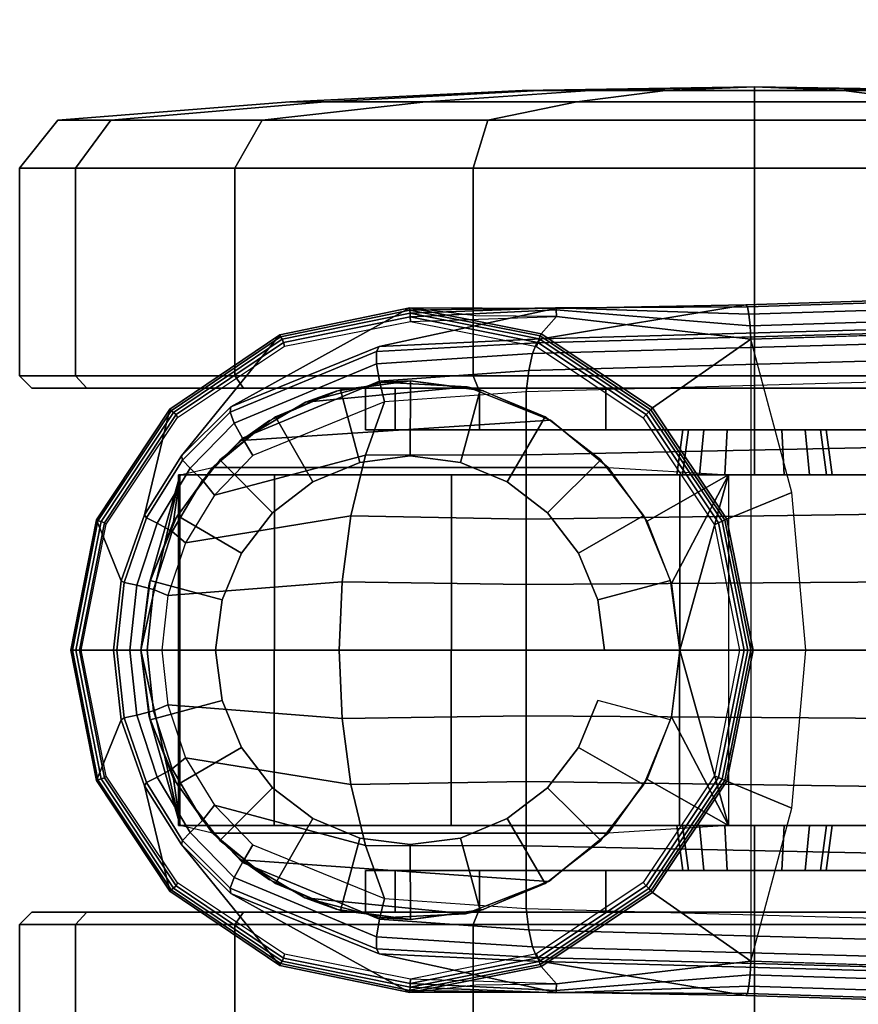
# Model space of a CAD drawing. Header units: inches. Extents: x -36 to 502, y -215 to 67.
# Tile 118 of 256: x 346.42 to 347.77, y -128.33 to -126.74. Entities that reach past the tile are written whole.
import ezdxf
from ezdxf.enums import TextEntityAlignment as Align

# ---------------------------------------------------------------- set-up
doc = ezdxf.new("R2010")
doc.units = ezdxf.units.IN
doc.header["$MEASUREMENT"] = 0
for name, color, linetype in [('A-FURN-3-FERN-SEAT-BASE', 254, 'Continuous'), ('A-FURN-3-FERN-SEAT-CASTER', 251, 'Continuous'), ('A-FURN-3-FERN-SEAT-CASTER-TRIM', 254, 'Continuous'), ('A-FURN-HAWORTH-ATT', 7, 'Continuous')]:
    doc.layers.add(name, color=color, linetype=linetype)
doc.styles.get("Standard").update_dxf_attribs({"font": 'arial.ttf'})

# ---------------------------------------------------------------- blocks, each defined once
blk = doc.blocks.new('SFE-UU-1S01F1-3D-3')
at = {"layer": 'A-FURN-3-FERN-SEAT-BASE'}
for points, invisible_edges in [([(-12.8502, -0.4999, 2.886), (-1.7889, -0.8476, 4.0851), (-1.7889, 0.8476, 4.0851), (-12.8502, 0.4999, 2.886)], 2), ([(-13.6, 0.4886, 2.5426), (-13.3975, 0.5287, 2.5426), (-13.3975, -0.5287, 2.5426), (-13.6, -0.4886, 2.5426)], 10), ([(-13.195, -0.4883, 2.5426), (-13.3975, -0.5287, 2.5426), (-13.3975, 0.5287, 2.5426), (-13.195, 0.4883, 2.5426)], 10), ([(-13.6, -0.4886, 2.5426), (-13.7717, -0.3741, 2.5426), (-13.7717, 0.3741, 2.5426), (-13.6, 0.4886, 2.5426)], 10), ([(-13.195, 0.4883, 2.5426), (-13.0233, 0.3735, 2.5426), (-13.0233, -0.3735, 2.5426), (-13.195, -0.4883, 2.5426)], 10), ([(-13.7717, -0.3741, 2.5426), (-13.8865, -0.2025, 2.5426), (-13.8865, 0.2025, 2.5426), (-13.7717, 0.3741, 2.5426)], 10), ([(-12.9087, -0.2017, 2.5426), (-13.0233, -0.3735, 2.5426), (-13.0233, 0.3735, 2.5426), (-12.9087, 0.2017, 2.5426)], 10), ([(-13.8865, -0.2025, 2.5426), (-13.9268, 0, 2.5426), (-13.8865, 0.2025, 2.5426)], 8), ([(-12.9087, 0.2017, 2.5426), (-12.8685, 0, 2.5426), (-12.9087, -0.2017, 2.5426)], 8)]:
    blk.add_3dface(points, dxfattribs=dict(at, invisible_edges=invisible_edges))
at = {"layer": 'A-FURN-3-FERN-SEAT-CASTER'}
for points in [[(-13.306, 0.4234, 2.3304), (-13.5663, 0.3988, 2.1924), (-13.4422, 0.4308, 2.2694)], [(-13.1723, 0.3699, 2.3695), (-13.6693, 0.3373, 2.1032), (-13.5663, 0.3988, 2.1924), (-13.306, 0.4234, 2.3304)], [(-13.1723, 0.3699, 2.3695), (-13.0794, 0.294, 2.3192), (-13.7156, 0.294, 1.971), (-13.6693, 0.3373, 2.1032)], [(-13.0794, 0.294, 2.3192), (-13.0794, 0.294, 2.2596), (-13.7156, 0.294, 1.7352), (-13.7156, 0.294, 1.971)], [(-13.7155, -0.294, 1.9712), (-13.0796, -0.294, 2.3236), (-13.1754, -0.3716, 2.3688), (-13.6696, -0.3368, 2.1028)], [(-13.7155, -0.294, 1.7352), (-13.0796, -0.294, 2.2596), (-13.0796, -0.294, 2.3236), (-13.7155, -0.294, 1.9712)], [(-13.5674, -0.3982, 2.1916), (-13.6696, -0.3368, 2.1028), (-13.1754, -0.3716, 2.3688), (-13.3087, -0.4237, 2.3294)], [(-13.444, -0.4303, 2.2684), (-13.5674, -0.3982, 2.1916), (-13.3087, -0.4237, 2.3294), (-13.444, -0.4303, 2.2684)]]:
    blk.add_3dface(points, dxfattribs=at)
for points, invisible_edges in [([(-13.0794, 0.294, 2.2596), (-12.8864, 0.2818, 2.1248), (-13.7676, 0.2818, 1.3815), (-13.7156, 0.294, 1.7352)], 2), ([(-13.7676, 0.2818, 1.3815), (-12.8864, 0.2818, 2.1248), (-12.503, 0.2818, 2.0619), (-13.7701, 0.2818, 0.993)], 5), ([(-13.7701, 0.2818, 0.993), (-12.503, 0.2818, 2.0619), (-12.1773, 0.2818, 1.85), (-13.6161, 0.2818, 0.6363)], 5), ([(-13.6161, 0.2818, 0.6363), (-12.1773, 0.2818, 1.85), (-11.9645, 0.2818, 1.525), (-13.3316, 0.2818, 0.3717)], 5), ([(-13.3316, 0.2818, 0.3717), (-11.9645, 0.2818, 1.525), (-11.9005, 0.2818, 1.1418), (-12.9646, 0.2818, 0.2441)], 5), ([(-12.9646, 0.2818, 0.2441), (-11.9005, 0.2818, 1.1418), (-11.9961, 0.2818, 0.7653), (-12.5774, 0.2818, 0.2749)], 5), ([(-13.7674, -0.2818, 1.3823), (-13.7703, -0.2818, 0.9937), (-12.503, -0.2818, 2.0619), (-12.8864, -0.2818, 2.1248)], 10), ([(-12.1773, -0.2818, 1.85), (-12.503, -0.2818, 2.0619), (-13.7703, -0.2818, 0.9937), (-13.6165, -0.2818, 0.6368)], 10), ([(-12.8864, -0.2818, 2.1248), (-13.0796, -0.294, 2.2596), (-13.7155, -0.294, 1.7352), (-13.7674, -0.2818, 1.3823)], 8), ([(-13.6165, -0.2818, 0.6368), (-13.3321, -0.2818, 0.3721), (-11.9645, -0.2818, 1.5249), (-12.1773, -0.2818, 1.85)], 10), ([(-11.9005, -0.2818, 1.1416), (-11.9645, -0.2818, 1.5249), (-13.3321, -0.2818, 0.3721), (-12.9652, -0.2818, 0.2442)], 10), ([(-11.9005, -0.2818, 1.2402), (-11.9645, -0.2818, 1.6234), (-13.3321, -0.2818, 0.4706), (-12.9652, -0.2818, 0.3428)], 10), ([(-12.9652, -0.2818, 0.2442), (-12.5778, -0.2818, 0.2748), (-11.9963, -0.2818, 0.765), (-11.9005, -0.2818, 1.1416)], 10)]:
    blk.add_3dface(points, dxfattribs=dict(at, invisible_edges=invisible_edges))
at = {"layer": 'A-FURN-HAWORTH-ATT', "flags": 1}
for tag, p in [('HAWMC', (0, 0)), ('HAWPN', (0, -0.1667)), ('HAWSN', (0, -0.3333))]:
    blk.add_attdef(tag, text='', height=0.1, dxfattribs=at).set_placement(p, align=Align.TOP_CENTER)
at = {"layer": 'A-FURN-3-FERN-SEAT-BASE'}
mesh = blk.add_polymesh((19, 10), dxfattribs=at)
for k, corner in enumerate([(-1.3687, -0.846, 5.95), (-1.3867, -0.8711, 5.9267), (-1.4, -0.8927, 5.8961), (-1.4079, -0.9083, 5.8604), (-1.4101, -0.9152, 5.8221), (-1.526, -1.0136, 4.1629), (-1.5237, -1.0105, 4.1402), (-1.5154, -1.0005, 4.1212), (-1.5026, -0.9861, 4.1086), (-1.4868, -0.9701, 4.1042), (-1.533, -0.763, 5.9201), (-1.5406, -0.7949, 5.8986), (-1.5467, -0.8208, 5.8687), (-1.5494, -0.8387, 5.833), (-1.547, -0.8461, 5.7947), (-1.6608, -0.942, 4.1554), (-1.6578, -0.9384, 4.133), (-1.6508, -0.9268, 4.1144), (-1.6412, -0.91, 4.102), (-1.6305, -0.8903, 4.0975), (-1.7127, -0.7335, 5.8808), (-1.7122, -0.7673, 5.8606), (-1.7091, -0.7942, 5.832), (-1.7036, -0.812, 5.7973), (-1.6962, -0.8191, 5.7593), (-1.8082, -0.904, 4.1427), (-1.805, -0.9003, 4.1205), (-1.7993, -0.8849, 4.1048), (-1.7936, -0.8694, 4.0891), (-1.7889, -0.8476, 4.0851), (-13.2113, -0.4154, 3.6624), (-13.2071, -0.4497, 3.6431), (-13.2012, -0.4768, 3.6149), (-13.1943, -0.4942, 3.5802), (-13.1868, -0.5006, 3.5419), (-12.8583, -0.5551, 2.9437), (-12.8558, -0.5518, 2.9217), (-12.8533, -0.54, 2.9029), (-12.8514, -0.5217, 2.8903), (-12.8502, -0.4999, 2.886), (-13.4389, -0.3993, 3.6158), (-13.4473, -0.4325, 3.5975), (-13.4518, -0.4606, 3.569), (-13.4521, -0.48, 3.5334), (-13.4479, -0.4883, 3.4944), (-13.1652, -0.5496, 2.8249), (-13.1642, -0.5502, 2.8084), (-13.1635, -0.5506, 2.795), (-13.1631, -0.5471, 2.7849), (-13.1627, -0.5365, 2.778), (-13.6506, -0.313, 3.5716), (-13.6675, -0.341, 3.5529), (-13.6808, -0.3652, 3.5246), (-13.6873, -0.3825, 3.4895), (-13.6863, -0.3912, 3.4509), (-13.3983, -0.5505, 2.5921), (-13.3982, -0.5468, 2.579), (-13.398, -0.5419, 2.5663), (-13.3978, -0.5358, 2.5542), (-13.3975, -0.5287, 2.5426), (-13.7124, -0.2491, 3.5598), (-13.7319, -0.2735, 3.5406), (-13.7513, -0.2928, 3.5111), (-13.7638, -0.3057, 3.4749), (-13.7653, -0.3125, 3.4358), (-13.6073, -0.507, 2.5921), (-13.6062, -0.5038, 2.579), (-13.6037, -0.5, 2.5663), (-13.6013, -0.4949, 2.5542), (-13.6, -0.4886, 2.5426), (-13.7589, -0.1728, 3.5509), (-13.7804, -0.1908, 3.5314), (-13.8044, -0.2042, 3.501), (-13.8215, -0.2128, 3.4639), (-13.825, -0.2178, 3.4244), (-13.7841, -0.3874, 2.5921), (-13.7821, -0.385, 2.579), (-13.778, -0.3823, 2.5663), (-13.7738, -0.3787, 2.5542), (-13.7717, -0.3741, 2.5426), (-13.7875, -0.088, 3.5454), (-13.8105, -0.0975, 3.5256), (-13.8374, -0.1045, 3.4947), (-13.8573, -0.1088, 3.457), (-13.8621, -0.1118, 3.4173), (-13.902, -0.2094, 2.5921), (-13.8996, -0.2082, 2.579), (-13.8943, -0.2068, 2.5663), (-13.889, -0.2049, 2.5542), (-13.8865, -0.2025, 2.5426), (-13.7971, 0, 3.5436), (-13.8207, 0, 3.5236), (-13.8486, 0, 3.4925), (-13.8695, 0, 3.4547), (-13.8749, 0, 3.4148), (-13.9434, 0, 2.5921), (-13.9408, 0, 2.579), (-13.9352, 0, 2.5663), (-13.9295, 0, 2.5542), (-13.9268, 0, 2.5426), (-13.7875, 0.088, 3.5454), (-13.8105, 0.0975, 3.5256), (-13.8374, 0.1045, 3.4947), (-13.8573, 0.1088, 3.457), (-13.8621, 0.1118, 3.4173), (-13.902, 0.2094, 2.5921), (-13.8996, 0.2082, 2.579), (-13.8943, 0.2068, 2.5663), (-13.889, 0.2049, 2.5542), (-13.8865, 0.2025, 2.5426), (-13.7589, 0.1728, 3.5509), (-13.7804, 0.1908, 3.5314), (-13.8044, 0.2042, 3.501), (-13.8215, 0.2128, 3.4639), (-13.825, 0.2178, 3.4244), (-13.7841, 0.3874, 2.5921), (-13.7821, 0.385, 2.579), (-13.778, 0.3823, 2.5663), (-13.7738, 0.3787, 2.5542), (-13.7717, 0.3741, 2.5426), (-13.7124, 0.2491, 3.5598), (-13.7319, 0.2735, 3.5406), (-13.7513, 0.2928, 3.5111), (-13.7638, 0.3057, 3.4749), (-13.7655, 0.3123, 3.4357), (-13.6073, 0.507, 2.5921), (-13.6062, 0.5038, 2.579), (-13.6037, 0.5, 2.5663), (-13.6013, 0.4949, 2.5542), (-13.6, 0.4886, 2.5426), (-13.6506, 0.313, 3.5716), (-13.6675, 0.341, 3.5529), (-13.6808, 0.3652, 3.5246), (-13.6873, 0.3825, 3.4895), (-13.6863, 0.3912, 3.4509), (-13.3983, 0.5505, 2.5921), (-13.3982, 0.5467, 2.579), (-13.398, 0.5419, 2.5663), (-13.3978, 0.5358, 2.5542), (-13.3975, 0.5287, 2.5426), (-13.4389, 0.3993, 3.6158), (-13.4473, 0.4325, 3.5975), (-13.4518, 0.4606, 3.569), (-13.4521, 0.48, 3.5334), (-13.4479, 0.4883, 3.4944), (-13.1652, 0.5496, 2.8249), (-13.1642, 0.5502, 2.8084), (-13.1635, 0.5506, 2.795), (-13.1631, 0.5471, 2.7849), (-13.1627, 0.5365, 2.778), (-13.2113, 0.4154, 3.6624), (-13.2071, 0.4497, 3.6431), (-13.2012, 0.4768, 3.6149), (-13.1943, 0.4942, 3.5802), (-13.1868, 0.5006, 3.5419), (-12.8583, 0.5551, 2.9437), (-12.8558, 0.5518, 2.9217), (-12.8533, 0.54, 2.9029), (-12.8514, 0.5217, 2.8903), (-12.8502, 0.4999, 2.886), (-1.7127, 0.7335, 5.8808), (-1.7122, 0.7673, 5.8606), (-1.7091, 0.7942, 5.832), (-1.7036, 0.812, 5.7973), (-1.6962, 0.8191, 5.7593), (-1.8082, 0.904, 4.1427), (-1.805, 0.9003, 4.1205), (-1.7993, 0.8849, 4.1048), (-1.7936, 0.8694, 4.0891), (-1.7889, 0.8476, 4.0851), (-1.533, 0.763, 5.9201), (-1.5406, 0.7949, 5.8986), (-1.5467, 0.8208, 5.8687), (-1.5494, 0.8387, 5.833), (-1.547, 0.8461, 5.7947), (-1.6608, 0.942, 4.1554), (-1.6578, 0.9384, 4.133), (-1.6508, 0.9268, 4.1144), (-1.6412, 0.91, 4.102), (-1.6305, 0.8903, 4.0975), (-1.3687, 0.846, 5.95), (-1.3867, 0.8711, 5.9267), (-1.4, 0.8927, 5.8961), (-1.4079, 0.9083, 5.8604), (-1.4101, 0.9152, 5.8221), (-1.526, 1.0136, 4.1629), (-1.5237, 1.0105, 4.1402), (-1.5154, 1.0005, 4.1212), (-1.5026, 0.9861, 4.1086), (-1.4868, 0.9701, 4.1042)]):
    mesh.set_mesh_vertex(divmod(k, 10), corner)
mesh = blk.add_polymesh((7, 9), dxfattribs=at)
for k, corner in enumerate([(-13.6506, 0.313, 3.5716), (-13.7124, 0.2491, 3.5598), (-13.7589, 0.1728, 3.5509), (-13.7875, 0.088, 3.5454), (-13.7971, 0, 3.5436), (-13.7875, -0.088, 3.5454), (-13.7589, -0.1728, 3.5509), (-13.7124, -0.2491, 3.5598), (-13.6506, -0.313, 3.5716), (-13.4389, 0.3993, 3.6158), (-13.4698, 0.3137, 3.6257), (-13.4931, 0.2159, 3.6326), (-13.5074, 0.1097, 3.6367), (-13.5122, 0, 3.638), (-13.5074, -0.1097, 3.6367), (-13.4931, -0.2159, 3.6326), (-13.4698, -0.3137, 3.6257), (-13.4389, -0.3993, 3.6158), (-13.2113, 0.4154, 3.6624), (-13.2114, 0.3143, 3.694), (-13.2114, 0.2109, 3.7167), (-13.2115, 0.1057, 3.7304), (-13.2115, 0, 3.735), (-13.2115, -0.1057, 3.7304), (-13.2114, -0.2108, 3.7167), (-13.2114, -0.3143, 3.694), (-13.2113, -0.4154, 3.6624), (-1.7127, 0.7335, 5.8808), (-1.7127, 0.5548, 5.9354), (-1.7127, 0.3721, 5.9746), (-1.7127, 0.1867, 5.9983), (-1.7127, 0, 6.0062), (-1.7127, -0.1867, 5.9983), (-1.7127, -0.3721, 5.9746), (-1.7127, -0.5548, 5.9354), (-1.7127, -0.7335, 5.8808), (-1.533, 0.763, 5.9201), (-1.533, 0.5771, 5.9769), (-1.533, 0.387, 6.0178), (-1.533, 0.1942, 6.0424), (-1.533, 0, 6.0506), (-1.533, -0.1942, 6.0424), (-1.533, -0.387, 6.0178), (-1.533, -0.5771, 5.9769), (-1.533, -0.763, 5.9201), (-1.3687, 0.846, 5.95), (-1.3687, 0.6399, 6.0129), (-1.3687, 0.4292, 6.0583), (-1.3687, 0.2154, 6.0856), (-1.3687, 0, 6.0947), (-1.3687, -0.2154, 6.0856), (-1.3687, -0.4292, 6.0583), (-1.3687, -0.6399, 6.0129), (-1.3687, -0.846, 5.95), (-1.1546, 0.7022, 6.1135), (-1.2395, 0.5384, 6.1135), (-1.3013, 0.3646, 6.1135), (-1.3388, 0.184, 6.1135), (-1.3514, 0, 6.1135), (-1.3388, -0.184, 6.1135), (-1.3013, -0.3646, 6.1135), (-1.2395, -0.5384, 6.1135), (-1.1546, -0.7021, 6.1135)]):
    mesh.set_mesh_vertex(divmod(k, 9), corner)
mesh = blk.add_polymesh((9, 6), dxfattribs=at)
for k, corner in enumerate([(-13.3975, -0.5287, 2.5426), (-13.3978, -0.5358, 2.5542), (-13.398, -0.5419, 2.5663), (-13.3982, -0.5467, 2.579), (-13.3983, -0.5505, 2.5921), (-13.2921, -0.5377, 2.6721), (-13.195, -0.4883, 2.5426), (-13.1926, -0.4947, 2.5542), (-13.1904, -0.5005, 2.5663), (-13.1887, -0.5052, 2.579), (-13.1874, -0.5087, 2.5921), (-13.1627, -0.5365, 2.778), (-13.0233, -0.3735, 2.5426), (-13.0186, -0.3786, 2.5542), (-13.0143, -0.3831, 2.5663), (-13.0111, -0.3866, 2.5791), (-13.0085, -0.3894, 2.5921), (-12.8502, -0.4999, 2.886), (-12.9087, -0.2017, 2.5426), (-12.9021, -0.2046, 2.5541), (-12.8966, -0.2072, 2.5663), (-12.8922, -0.2092, 2.579), (-12.8888, -0.2107, 2.5921), (-12.7842, -0.2538, 2.886), (-12.8685, 0, 2.5426), (-12.8613, 0, 2.5541), (-12.8553, 0, 2.5663), (-12.8504, 0, 2.579), (-12.8467, 0, 2.5921), (-12.762, 0, 2.886), (-12.9087, 0.2017, 2.5426), (-12.9021, 0.2046, 2.5541), (-12.8966, 0.2072, 2.5663), (-12.8922, 0.2092, 2.579), (-12.8887, 0.2108, 2.5921), (-12.7842, 0.2538, 2.886), (-13.0233, 0.3735, 2.5426), (-13.0184, 0.3787, 2.5541), (-13.0143, 0.3831, 2.5663), (-13.0111, 0.3866, 2.5791), (-13.0085, 0.3894, 2.5921), (-12.8502, 0.4999, 2.886), (-13.195, 0.4883, 2.5426), (-13.1926, 0.4947, 2.5542), (-13.1904, 0.5005, 2.5663), (-13.1887, 0.5052, 2.579), (-13.1874, 0.5087, 2.5921), (-13.1627, 0.5365, 2.778), (-13.3975, 0.5287, 2.5426), (-13.3978, 0.5358, 2.5542), (-13.398, 0.5419, 2.5663), (-13.3982, 0.5467, 2.579), (-13.3983, 0.5505, 2.5921), (-13.2921, 0.5377, 2.6721)]):
    mesh.set_mesh_vertex(divmod(k, 6), corner)
at = {"layer": 'A-FURN-3-FERN-SEAT-CASTER'}
mesh = blk.add_polymesh((16, 4), dxfattribs=dict(at, m_close=True))
for k, corner in enumerate([(-12.8444, 0.8521, 2.3006), (-12.8444, 0.8818, 1.9281), (-12.8444, 0.8996, 1.5548), (-12.8444, 0.9056, 1.1811), (-13.2728, 0.8521, 2.2154), (-13.1302, 0.8818, 1.8712), (-12.9874, 0.8996, 1.5263), (-12.8444, 0.9056, 1.1811), (-13.636, 0.8521, 1.9727), (-13.3726, 0.8818, 1.7093), (-13.1086, 0.8996, 1.4453), (-12.8444, 0.9056, 1.1811), (-13.8787, 0.8521, 1.6095), (-13.5345, 0.8818, 1.467), (-13.1896, 0.8996, 1.3241), (-12.8444, 0.9056, 1.1811), (-13.9639, 0.8521, 1.1811), (-13.5913, 0.8818, 1.1811), (-13.218, 0.8996, 1.1811), (-12.8444, 0.9056, 1.1811), (-13.8787, 0.8521, 0.7527), (-13.5345, 0.8818, 0.8953), (-13.1896, 0.8996, 1.0381), (-12.8444, 0.9056, 1.1811), (-13.636, 0.8521, 0.3895), (-13.3726, 0.8818, 0.6529), (-13.1086, 0.8996, 0.9169), (-12.8444, 0.9056, 1.1811), (-13.2728, 0.8521, 0.1468), (-13.1302, 0.8818, 0.491), (-12.9874, 0.8996, 0.8359), (-12.8444, 0.9056, 1.1811), (-12.8444, 0.8521, 0.0616), (-12.8444, 0.8818, 0.4341), (-12.8444, 0.8996, 0.8074), (-12.8444, 0.9056, 1.1811), (-12.416, 0.8521, 0.1468), (-12.5585, 0.8818, 0.491), (-12.7014, 0.8996, 0.8359), (-12.8444, 0.9056, 1.1811), (-12.0528, 0.8521, 0.3895), (-12.3162, 0.8818, 0.6529), (-12.5801, 0.8996, 0.9169), (-12.8444, 0.9056, 1.1811), (-11.8101, 0.8521, 0.7527), (-12.1543, 0.8818, 0.8953), (-12.4991, 0.8996, 1.0381), (-12.8444, 0.9056, 1.1811), (-11.7249, 0.8521, 1.1811), (-12.0974, 0.8818, 1.1811), (-12.4707, 0.8996, 1.1811), (-12.8444, 0.9056, 1.1811), (-11.8101, 0.8521, 1.6095), (-12.1543, 0.8818, 1.467), (-12.4991, 0.8996, 1.3241), (-12.8444, 0.9056, 1.1811), (-12.0528, 0.8521, 1.9727), (-12.3162, 0.8818, 1.7093), (-12.5801, 0.8996, 1.4453), (-12.8444, 0.9056, 1.1811), (-12.416, 0.8521, 2.2154), (-12.5585, 0.8818, 1.8712), (-12.7014, 0.8996, 1.5263), (-12.8444, 0.9056, 1.1811)]):
    mesh.set_mesh_vertex(divmod(k, 4), corner)
mesh = blk.add_polymesh((17, 4), dxfattribs=at)
for k, corner in enumerate([(-12.8444, 0.8521, 2.3006), (-12.8444, 0.7752, 2.3622), (-12.8444, 0.441, 2.3622), (-12.8444, 0.4214, 2.3425), (-12.416, 0.8521, 2.2154), (-12.3924, 0.7752, 2.2723), (-12.3924, 0.441, 2.2723), (-12.3999, 0.4214, 2.2541), (-12.0528, 0.8521, 1.9727), (-12.0092, 0.7752, 2.0163), (-12.0092, 0.441, 2.0163), (-12.0231, 0.4214, 2.0023), (-11.8101, 0.8521, 1.6095), (-11.7532, 0.7752, 1.6331), (-11.7532, 0.441, 1.6331), (-11.7714, 0.4214, 1.6256), (-11.7249, 0.8521, 1.1811), (-11.6633, 0.7752, 1.1811), (-11.6633, 0.441, 1.1811), (-11.683, 0.4214, 1.1811), (-11.8101, 0.8521, 0.7527), (-11.7532, 0.7752, 0.7291), (-11.7532, 0.441, 0.7291), (-11.7714, 0.4214, 0.7366), (-12.0528, 0.8521, 0.3895), (-12.0092, 0.7752, 0.3459), (-12.0092, 0.441, 0.3459), (-12.0231, 0.4214, 0.3599), (-12.416, 0.8521, 0.1468), (-12.3924, 0.7752, 0.0899), (-12.3924, 0.441, 0.0899), (-12.3999, 0.4214, 0.1081), (-12.8444, 0.8521, 0.0616), (-12.8444, 0.7752), (-12.8444, 0.441), (-12.8444, 0.4214, 0.0197), (-13.2728, 0.8521, 0.1468), (-13.2964, 0.7752, 0.0899), (-13.2964, 0.441, 0.0899), (-13.2888, 0.4214, 0.1081), (-13.636, 0.8521, 0.3895), (-13.6795, 0.7752, 0.3459), (-13.6795, 0.441, 0.3459), (-13.6656, 0.4214, 0.3599), (-13.8787, 0.8521, 0.7527), (-13.9356, 0.7752, 0.7291), (-13.9356, 0.441, 0.7291), (-13.9174, 0.4214, 0.7366), (-13.9639, 0.8521, 1.1811), (-14.0255, 0.7752, 1.1811), (-14.0255, 0.441, 1.1811), (-14.0058, 0.4214, 1.1811), (-13.8787, 0.8521, 1.6095), (-13.9356, 0.7752, 1.6331), (-13.9356, 0.441, 1.6331), (-13.9174, 0.4214, 1.6256), (-13.636, 0.8521, 1.9727), (-13.6795, 0.7752, 2.0163), (-13.6795, 0.441, 2.0163), (-13.6656, 0.4214, 2.0023), (-13.2728, 0.8521, 2.2154), (-13.2964, 0.7752, 2.2723), (-13.2964, 0.441, 2.2723), (-13.2888, 0.4214, 2.2541), (-12.8444, 0.8521, 2.3006), (-12.8444, 0.7752, 2.3622), (-12.8444, 0.441, 2.3622), (-12.8444, 0.4214, 2.3425)]):
    mesh.set_mesh_vertex(divmod(k, 4), corner)
mesh = blk.add_polymesh((2, 24), dxfattribs=dict(at, n_close=True))
for k, corner in enumerate([(-12.9645, 0.0001, 2.376), (-12.9792, 0.1122, 2.376), (-13.0225, 0.2166, 2.376), (-13.0913, 0.3063, 2.376), (-13.181, 0.3752, 2.376), (-13.2854, 0.4184, 2.376), (-13.3975, 0.4332, 2.376), (-13.5096, 0.4184, 2.376), (-13.6141, 0.3752, 2.376), (-13.7038, 0.3063, 2.376), (-13.7726, 0.2166, 2.376), (-13.8158, 0.1122, 2.376), (-13.8306, 0.0001, 2.376), (-13.8158, -0.112, 2.376), (-13.7726, -0.2164, 2.376), (-13.7038, -0.3061, 2.376), (-13.6141, -0.3749, 2.376), (-13.5096, -0.4182, 2.376), (-13.3975, -0.433, 2.376), (-13.2854, -0.4182, 2.376), (-13.181, -0.3749, 2.376), (-13.0913, -0.3061, 2.376), (-13.0225, -0.2164, 2.376), (-12.9792, -0.112, 2.376), (-13.0856, 0, 2.4176), (-13.0962, 0.0809, 2.4176), (-13.1274, 0.1562, 2.4176), (-13.1771, 0.221, 2.4176), (-13.2418, 0.2706, 2.4176), (-13.3172, 0.3019, 2.4176), (-13.3981, 0.3125, 2.4176), (-13.479, 0.3019, 2.4176), (-13.5543, 0.2706, 2.4176), (-13.619, 0.221, 2.4176), (-13.6687, 0.1562, 2.4176), (-13.6999, 0.0809, 2.4176), (-13.7106, 0, 2.4176), (-13.6999, -0.0809, 2.4176), (-13.6687, -0.1562, 2.4176), (-13.619, -0.221, 2.4176), (-13.5543, -0.2706, 2.4176), (-13.479, -0.3019, 2.4176), (-13.3981, -0.3125, 2.4176), (-13.3172, -0.3019, 2.4176), (-13.2418, -0.2706, 2.4176), (-13.1771, -0.221, 2.4176), (-13.1274, -0.1562, 2.4176), (-13.0962, -0.0809, 2.4176)]):
    mesh.set_mesh_vertex(divmod(k, 24), corner)
mesh = blk.add_polymesh((2, 7), dxfattribs=at)
for k, corner in enumerate([(-13.0794, 0.294, 2.3192), (-13.1723, 0.3699, 2.3695), (-13.306, 0.4234, 2.3304), (-13.4422, 0.4308, 2.2694), (-13.5663, 0.3988, 2.1924), (-13.6693, 0.3373, 2.1032), (-13.7156, 0.294, 1.971), (-13.0794, 0.294, 2.376), (-13.1712, 0.3693, 2.376), (-13.2799, 0.4169, 2.376), (-13.3975, 0.4332, 2.376), (-13.5151, 0.4169, 2.376), (-13.6239, 0.3693, 2.376), (-13.7156, 0.294, 2.376)]):
    mesh.set_mesh_vertex(divmod(k, 7), corner)
mesh = blk.add_polymesh((17, 5), dxfattribs=at)
for k, corner in enumerate([(-12.8444, 0.4214, 2.3425), (-12.8444, 0.4214, 1.8061), (-12.8444, 0.3544, 1.8061), (-12.8444, 0.3544, 1.2961), (-12.8444, 0.2818, 1.3061), (-12.3999, 0.4214, 2.2541), (-12.6052, 0.4214, 1.7585), (-12.6052, 0.3544, 1.7585), (-12.8004, 0.3544, 1.2873), (-12.7965, 0.2818, 1.2966), (-12.0231, 0.4214, 2.0023), (-12.4024, 0.4214, 1.623), (-12.4024, 0.3544, 1.623), (-12.7631, 0.3544, 1.2624), (-12.756, 0.2818, 1.2695), (-11.7714, 0.4214, 1.6256), (-12.2669, 0.4214, 1.4203), (-12.2669, 0.3544, 1.4203), (-12.7381, 0.3544, 1.2251), (-12.7289, 0.2818, 1.2289), (-11.683, 0.4214, 1.1811), (-12.2194, 0.4214, 1.1811), (-12.2194, 0.3544, 1.1811), (-12.7294, 0.3544, 1.1811), (-12.7194, 0.2818, 1.1811), (-11.7714, 0.4214, 0.7366), (-12.2669, 0.4214, 0.9419), (-12.2669, 0.3544, 0.9419), (-12.7381, 0.3544, 1.1371), (-12.7289, 0.2818, 1.1333), (-12.0231, 0.4214, 0.3599), (-12.4024, 0.4214, 0.7392), (-12.4024, 0.3544, 0.7392), (-12.7631, 0.3544, 1.0998), (-12.756, 0.2818, 1.0927), (-12.3999, 0.4214, 0.1081), (-12.6052, 0.4214, 0.6037), (-12.6052, 0.3544, 0.6037), (-12.8004, 0.3544, 1.0749), (-12.7965, 0.2818, 1.0656), (-12.8444, 0.4214, 0.0197), (-12.8444, 0.4214, 0.5561), (-12.8444, 0.3544, 0.5561), (-12.8444, 0.3544, 1.0661), (-12.8444, 0.2818, 1.0561), (-13.2888, 0.4214, 0.1081), (-13.0836, 0.4214, 0.6037), (-13.0836, 0.3544, 0.6037), (-12.8884, 0.3544, 1.0749), (-12.8922, 0.2818, 1.0656), (-13.6656, 0.4214, 0.3599), (-13.2863, 0.4214, 0.7392), (-13.2863, 0.3544, 0.7392), (-12.9257, 0.3544, 1.0998), (-12.9328, 0.2818, 1.0927), (-13.9174, 0.4214, 0.7366), (-13.4218, 0.4214, 0.9419), (-13.4218, 0.3544, 0.9419), (-12.9506, 0.3544, 1.1371), (-12.9599, 0.2818, 1.1333), (-14.0058, 0.4214, 1.1811), (-13.4694, 0.4214, 1.1811), (-13.4694, 0.3544, 1.1811), (-12.9594, 0.3544, 1.1811), (-12.9694, 0.2818, 1.1811), (-13.9174, 0.4214, 1.6256), (-13.4218, 0.4214, 1.4203), (-13.4218, 0.3544, 1.4203), (-12.9506, 0.3544, 1.2251), (-12.9599, 0.2818, 1.2289), (-13.6656, 0.4214, 2.0023), (-13.2863, 0.4214, 1.623), (-13.2863, 0.3544, 1.623), (-12.9257, 0.3544, 1.2624), (-12.9328, 0.2818, 1.2695), (-13.2888, 0.4214, 2.2541), (-13.0836, 0.4214, 1.7585), (-13.0836, 0.3544, 1.7585), (-12.8884, 0.3544, 1.2873), (-12.8922, 0.2818, 1.2966), (-12.8444, 0.4214, 2.3425), (-12.8444, 0.4214, 1.8061), (-12.8444, 0.3544, 1.8061), (-12.8444, 0.3544, 1.2961), (-12.8444, 0.2818, 1.3061)]):
    mesh.set_mesh_vertex(divmod(k, 5), corner)
mesh = blk.add_polymesh((8, 3), dxfattribs=at)
for k, corner in enumerate([(-13.7676, 0.2818, 1.3815), (-13.7156, 0.294, 1.7352), (-13.7156, 0.294, 2.376), (-13.7676, 0.2818, 1.3815), (-13.7781, 0.2067, 1.7352), (-13.7782, 0.2067, 2.376), (-13.7676, 0.2818, 1.3815), (-13.8172, 0.1066, 1.7352), (-13.8173, 0.1066, 2.376), (-13.7676, 0.2818, 1.3815), (-13.8306, 0, 1.7352), (-13.8306, 0, 2.376), (-13.7674, -0.2818, 1.3823), (-13.8306, 0, 1.7352), (-13.8306, 0, 2.376), (-13.7674, -0.2818, 1.3823), (-13.8172, -0.1066, 1.7352), (-13.8172, -0.1066, 2.376), (-13.7674, -0.2818, 1.3823), (-13.778, -0.2066, 1.7352), (-13.7781, -0.2066, 2.376), (-13.7674, -0.2818, 1.3823), (-13.7155, -0.294, 1.7352), (-13.7155, -0.294, 2.376)]):
    mesh.set_mesh_vertex(divmod(k, 3), corner)
mesh = blk.add_polymesh((2, 7), dxfattribs=at)
for k, corner in enumerate([(-13.0796, -0.294, 2.2596), (-13.0173, -0.2073, 2.2755), (-12.9779, -0.1071, 2.2831), (-12.9645, 0, 2.2853), (-12.9779, 0.1071, 2.2832), (-13.0172, 0.2073, 2.2756), (-13.0794, 0.294, 2.2596), (-13.0796, -0.294, 2.376), (-13.017, -0.2066, 2.376), (-12.9778, -0.1066, 2.376), (-12.9645, 0, 2.376), (-12.9778, 0.1066, 2.376), (-13.0169, 0.2067, 2.376), (-13.0794, 0.294, 2.376)]):
    mesh.set_mesh_vertex(divmod(k, 7), corner)
mesh = blk.add_polymesh((8, 2), dxfattribs=at)
for k, corner in enumerate([(-12.8864, -0.2818, 2.1248), (-13.0796, -0.294, 2.2596), (-12.8864, -0.2818, 2.1248), (-13.0173, -0.2073, 2.2755), (-12.8864, -0.2818, 2.1248), (-12.9779, -0.1071, 2.2831), (-12.8864, -0.2818, 2.1248), (-12.9645, 0, 2.2853), (-12.8864, 0.2818, 2.1248), (-12.9645, 0, 2.2853), (-12.8864, 0.2818, 2.1248), (-12.9779, 0.1071, 2.2832), (-12.8864, 0.2818, 2.1248), (-13.0172, 0.2073, 2.2756), (-12.8864, 0.2818, 2.1248), (-13.0794, 0.294, 2.2596)]):
    mesh.set_mesh_vertex(divmod(k, 2), corner)
mesh = blk.add_polymesh((2, 13), dxfattribs=at)
for k, corner in enumerate([(-12.8864, -0.2818, 2.1248), (-12.503, -0.2818, 2.0619), (-12.1773, -0.2818, 1.85), (-11.9645, -0.2818, 1.5249), (-11.9005, -0.2818, 1.1416), (-11.9963, -0.2818, 0.765), (-12.2355, -0.2818, 0.4588), (-12.5778, -0.2818, 0.2748), (-12.9652, -0.2818, 0.2442), (-13.3321, -0.2818, 0.3721), (-13.6165, -0.2818, 0.6368), (-13.7703, -0.2818, 0.9937), (-13.7674, -0.2818, 1.3823), (-12.8864, 0.2818, 2.1248), (-12.503, 0.2818, 2.0619), (-12.1773, 0.2818, 1.85), (-11.9645, 0.2818, 1.525), (-11.9005, 0.2818, 1.1418), (-11.9961, 0.2818, 0.7653), (-12.2352, 0.2818, 0.459), (-12.5774, 0.2818, 0.2749), (-12.9646, 0.2818, 0.2441), (-13.3316, 0.2818, 0.3717), (-13.6161, 0.2818, 0.6363), (-13.7701, 0.2818, 0.993), (-13.7676, 0.2818, 1.3815)]):
    mesh.set_mesh_vertex(divmod(k, 13), corner)
mesh = blk.add_polymesh((17, 5), dxfattribs=at)
for k, corner in enumerate([(-12.8444, -0.4212, 2.3425), (-12.8444, -0.4212, 1.8061), (-12.8444, -0.3542, 1.8061), (-12.8444, -0.3542, 1.2961), (-12.8444, -0.2816, 1.3061), (-13.2888, -0.4212, 2.2541), (-13.0836, -0.4212, 1.7585), (-13.0836, -0.3542, 1.7585), (-12.8884, -0.3542, 1.2873), (-12.8922, -0.2816, 1.2966), (-13.6656, -0.4212, 2.0023), (-13.2863, -0.4212, 1.623), (-13.2863, -0.3542, 1.623), (-12.9257, -0.3542, 1.2624), (-12.9328, -0.2816, 1.2695), (-13.9174, -0.4212, 1.6256), (-13.4218, -0.4212, 1.4203), (-13.4218, -0.3542, 1.4203), (-12.9506, -0.3542, 1.2251), (-12.9599, -0.2816, 1.2289), (-14.0058, -0.4212, 1.1811), (-13.4694, -0.4212, 1.1811), (-13.4694, -0.3542, 1.1811), (-12.9594, -0.3542, 1.1811), (-12.9694, -0.2816, 1.1811), (-13.9174, -0.4212, 0.7366), (-13.4218, -0.4212, 0.9419), (-13.4218, -0.3542, 0.9419), (-12.9506, -0.3542, 1.1371), (-12.9599, -0.2816, 1.1333), (-13.6656, -0.4212, 0.3599), (-13.2863, -0.4212, 0.7392), (-13.2863, -0.3542, 0.7392), (-12.9257, -0.3542, 1.0998), (-12.9328, -0.2816, 1.0927), (-13.2888, -0.4212, 0.1081), (-13.0836, -0.4212, 0.6037), (-13.0836, -0.3542, 0.6037), (-12.8884, -0.3542, 1.0749), (-12.8922, -0.2816, 1.0656), (-12.8444, -0.4212, 0.0197), (-12.8444, -0.4212, 0.5561), (-12.8444, -0.3542, 0.5561), (-12.8444, -0.3542, 1.0661), (-12.8444, -0.2816, 1.0561), (-12.3999, -0.4212, 0.1081), (-12.6052, -0.4212, 0.6037), (-12.6052, -0.3542, 0.6037), (-12.8004, -0.3542, 1.0749), (-12.7965, -0.2816, 1.0656), (-12.0231, -0.4212, 0.3599), (-12.4024, -0.4212, 0.7392), (-12.4024, -0.3542, 0.7392), (-12.7631, -0.3542, 1.0998), (-12.756, -0.2816, 1.0927), (-11.7714, -0.4212, 0.7366), (-12.2669, -0.4212, 0.9419), (-12.2669, -0.3542, 0.9419), (-12.7381, -0.3542, 1.1371), (-12.7289, -0.2816, 1.1333), (-11.683, -0.4212, 1.1811), (-12.2194, -0.4212, 1.1811), (-12.2194, -0.3542, 1.1811), (-12.7294, -0.3542, 1.1811), (-12.7194, -0.2816, 1.1811), (-11.7714, -0.4212, 1.6256), (-12.2669, -0.4212, 1.4203), (-12.2669, -0.3542, 1.4203), (-12.7381, -0.3542, 1.2251), (-12.7289, -0.2816, 1.2289), (-12.0231, -0.4212, 2.0023), (-12.4024, -0.4212, 1.623), (-12.4024, -0.3542, 1.623), (-12.7631, -0.3542, 1.2624), (-12.756, -0.2816, 1.2695), (-12.3999, -0.4212, 2.2541), (-12.6052, -0.4212, 1.7585), (-12.6052, -0.3542, 1.7585), (-12.8004, -0.3542, 1.2873), (-12.7965, -0.2816, 1.2966), (-12.8444, -0.4212, 2.3425), (-12.8444, -0.4212, 1.8061), (-12.8444, -0.3542, 1.8061), (-12.8444, -0.3542, 1.2961), (-12.8444, -0.2816, 1.3061)]):
    mesh.set_mesh_vertex(divmod(k, 5), corner)
mesh = blk.add_polymesh((2, 7), dxfattribs=at)
for k, corner in enumerate([(-13.7155, -0.294, 1.9712), (-13.6696, -0.3368, 2.1028), (-13.5674, -0.3982, 2.1916), (-13.444, -0.4303, 2.2684), (-13.3087, -0.4237, 2.3294), (-13.1754, -0.3716, 2.3688), (-13.0796, -0.294, 2.3236), (-13.7155, -0.294, 2.376), (-13.6237, -0.3692, 2.376), (-13.515, -0.4167, 2.376), (-13.3975, -0.433, 2.376), (-13.28, -0.4167, 2.376), (-13.1713, -0.3692, 2.376), (-13.0796, -0.294, 2.376)]):
    mesh.set_mesh_vertex(divmod(k, 7), corner)
mesh = blk.add_polymesh((17, 4), dxfattribs=at)
for k, corner in enumerate([(-12.8444, -0.8519, 2.3006), (-12.8444, -0.775, 2.3622), (-12.8444, -0.4408, 2.3622), (-12.8444, -0.4212, 2.3425), (-13.2728, -0.8519, 2.2154), (-13.2964, -0.775, 2.2723), (-13.2964, -0.4408, 2.2723), (-13.2888, -0.4212, 2.2541), (-13.636, -0.8519, 1.9727), (-13.6795, -0.775, 2.0163), (-13.6795, -0.4408, 2.0163), (-13.6656, -0.4212, 2.0023), (-13.8787, -0.8519, 1.6095), (-13.9356, -0.775, 1.6331), (-13.9356, -0.4408, 1.6331), (-13.9174, -0.4212, 1.6256), (-13.9639, -0.8519, 1.1811), (-14.0255, -0.775, 1.1811), (-14.0255, -0.4408, 1.1811), (-14.0058, -0.4212, 1.1811), (-13.8787, -0.8519, 0.7527), (-13.9356, -0.775, 0.7291), (-13.9356, -0.4408, 0.7291), (-13.9174, -0.4212, 0.7366), (-13.636, -0.8519, 0.3895), (-13.6795, -0.775, 0.3459), (-13.6795, -0.4408, 0.3459), (-13.6656, -0.4212, 0.3599), (-13.2728, -0.8519, 0.1468), (-13.2964, -0.775, 0.0899), (-13.2964, -0.4408, 0.0899), (-13.2888, -0.4212, 0.1081), (-12.8444, -0.8519, 0.0616), (-12.8444, -0.775), (-12.8444, -0.4408), (-12.8444, -0.4212, 0.0197), (-12.416, -0.8519, 0.1468), (-12.3924, -0.775, 0.0899), (-12.3924, -0.4408, 0.0899), (-12.3999, -0.4212, 0.1081), (-12.0528, -0.8519, 0.3895), (-12.0092, -0.775, 0.3459), (-12.0092, -0.4408, 0.3459), (-12.0231, -0.4212, 0.3599), (-11.8101, -0.8519, 0.7527), (-11.7532, -0.775, 0.7291), (-11.7532, -0.4408, 0.7291), (-11.7714, -0.4212, 0.7366), (-11.7249, -0.8519, 1.1811), (-11.6633, -0.775, 1.1811), (-11.6633, -0.4408, 1.1811), (-11.683, -0.4212, 1.1811), (-11.8101, -0.8519, 1.6095), (-11.7532, -0.775, 1.6331), (-11.7532, -0.4408, 1.6331), (-11.7714, -0.4212, 1.6256), (-12.0528, -0.8519, 1.9727), (-12.0092, -0.775, 2.0163), (-12.0092, -0.4408, 2.0163), (-12.0231, -0.4212, 2.0023), (-12.416, -0.8519, 2.2154), (-12.3924, -0.775, 2.2723), (-12.3924, -0.4408, 2.2723), (-12.3999, -0.4212, 2.2541), (-12.8444, -0.8519, 2.3006), (-12.8444, -0.775, 2.3622), (-12.8444, -0.4408, 2.3622), (-12.8444, -0.4212, 2.3425)]):
    mesh.set_mesh_vertex(divmod(k, 4), corner)
at = {"layer": 'A-FURN-3-FERN-SEAT-CASTER-TRIM'}
mesh = blk.add_polymesh((2, 24), dxfattribs=dict(at, n_close=True))
for k, corner in enumerate([(-13.0856, 0, 2.4176), (-13.0962, 0.0809, 2.4176), (-13.1274, 0.1562, 2.4176), (-13.1771, 0.221, 2.4176), (-13.2418, 0.2706, 2.4176), (-13.3172, 0.3019, 2.4176), (-13.3981, 0.3125, 2.4176), (-13.479, 0.3019, 2.4176), (-13.5543, 0.2706, 2.4176), (-13.619, 0.221, 2.4176), (-13.6687, 0.1562, 2.4176), (-13.6999, 0.0809, 2.4176), (-13.7106, 0, 2.4176), (-13.6999, -0.0809, 2.4176), (-13.6687, -0.1562, 2.4176), (-13.619, -0.221, 2.4176), (-13.5543, -0.2706, 2.4176), (-13.479, -0.3019, 2.4176), (-13.3981, -0.3125, 2.4176), (-13.3172, -0.3019, 2.4176), (-13.2418, -0.2706, 2.4176), (-13.1771, -0.221, 2.4176), (-13.1274, -0.1562, 2.4176), (-13.0962, -0.0809, 2.4176), (-13.0856, 0, 2.5426), (-13.0962, 0.0809, 2.5426), (-13.1274, 0.1562, 2.5426), (-13.1771, 0.221, 2.5426), (-13.2418, 0.2706, 2.5426), (-13.3172, 0.3019, 2.5426), (-13.3981, 0.3125, 2.5426), (-13.479, 0.3019, 2.5426), (-13.5543, 0.2706, 2.5426), (-13.619, 0.221, 2.5426), (-13.6687, 0.1562, 2.5426), (-13.6999, 0.0809, 2.5426), (-13.7106, 0, 2.5426), (-13.6999, -0.0809, 2.5426), (-13.6687, -0.1562, 2.5426), (-13.619, -0.221, 2.5426), (-13.5543, -0.2706, 2.5426), (-13.479, -0.3019, 2.5426), (-13.3981, -0.3125, 2.5426), (-13.3172, -0.3019, 2.5426), (-13.2418, -0.2706, 2.5426), (-13.1771, -0.221, 2.5426), (-13.1274, -0.1562, 2.5426), (-13.0962, -0.0809, 2.5426)]):
    mesh.set_mesh_vertex(divmod(k, 24), corner)

msp = doc.modelspace()

# ---------------------------------------------------------------- block references
msp.add_blockref('SFE-UU-1S01F1-3D-3', (360.4469, -127.7564))

doc.saveas('drawing.dxf')
